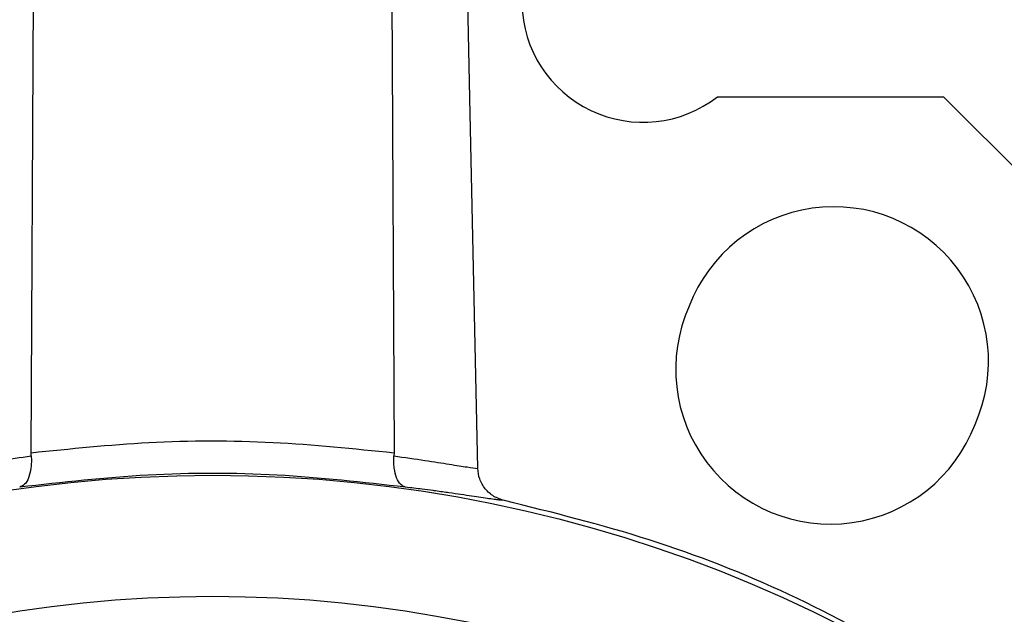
# Model space of a CAD drawing. Header units: millimetres. Extents: x 351 to 1801, y 78 to 1352.
# Tile 19 of 39: x 1607 to 1680, y 597 to 641. Entities that reach past the tile are written whole.
import ezdxf

# ---------------------------------------------------------------- set-up
doc = ezdxf.new("R2010")
doc.units = ezdxf.units.MM

msp = doc.modelspace()

# ---------------------------------------------------------------- linework, layer by layer
at = {"color": 7, "linetype": 'Continuous', "lineweight": 25}
for p, q in [((1608.071, 609.152), (1608.544, 700.912)), ((1634.57, 700.912), (1635.043, 609.152)), ((1659.079, 635.623), (1675.879, 635.623)), ((1675.879, 635.623), (1687.759, 623.744)), ((1608.078, 608.916), (1608.071, 609.152)), ((1635.043, 609.152), (1635.036, 608.916))]:
    msp.add_line(p, q, dxfattribs=at)
at = {"color": 8, "linetype": 'Continuous', "lineweight": 25}
msp.add_line((1643.256, 605.595), (1642.949, 605.625), dxfattribs=at)
at = {"color": 7, "linetype": 'Continuous', "lineweight": 25, "flags": 128}
msp.add_lwpolyline([(1641.26, 607.99), (1640.685, 635.524), (1640.11, 663.058), (1639.319, 700.926)], dxfattribs=at)
at = {"color": 7, "linetype": 'Continuous', "lineweight": 25}
for radius in [103, 94]:
    msp.add_circle((1621.557, 504.478), radius, dxfattribs=at)
for centre, radius, start, end in [((1653.547, 642.722), 9, 181.07, 307.9295), ((1667.728, 615.944), 11.5, 335.88056, 159.11944), ((1667.479, 615.344), 11.5, 155.88056, 339.11944)]:
    msp.add_arc(centre, radius, start, end, dxfattribs=at)
for points, knots in [([(1608.071, 609.152), (1610.983, 609.453), (1616.956, 610.071), (1625.992, 610.082), (1632.049, 609.459), (1635.043, 609.152)], [0, 0, 0, 0, 0.324659, 0.666084, 1, 1, 1, 1]), ([(1601.848, 607.99), (1602.076, 608.016), (1602.533, 608.07), (1603.896, 608.289), (1605.69, 608.579), (1607.282, 608.804), (1608.078, 608.916)], [0, 0, 0, 0, 0.24972, 0.49959, 0.749667, 1, 1, 1, 1]), ([(1608.078, 608.916), (1608.085, 608.763), (1608.097, 608.451), (1608.051, 607.87), (1607.896, 607.251), (1607.598, 606.745), (1607.346, 606.643), (1607.22, 606.592)], [0, 0, 0, 0, 0.123223, 0.251836, 0.501117, 0.751111, 1, 1, 1, 1]), ([(1635.894, 606.592), (1635.769, 606.643), (1635.516, 606.745), (1635.219, 607.251), (1635.064, 607.87), (1635.017, 608.451), (1635.03, 608.763), (1635.036, 608.916)], [0, 0, 0, 0, 0.248888, 0.498883, 0.748164, 0.876785, 1, 1, 1, 1]), ([(1635.036, 608.916), (1635.832, 608.804), (1637.424, 608.579), (1639.219, 608.289), (1640.582, 608.07), (1641.038, 608.016), (1641.267, 607.99)], [0, 0, 0, 0, 0.250318, 0.500401, 0.750276, 1, 1, 1, 1]), ([(1635.894, 606.592), (1632.718, 606.948), (1626.364, 607.661), (1616.751, 607.661), (1610.397, 606.948), (1607.22, 606.592)], [0, 0, 0, 0, 0.333323, 0.666657, 1, 1, 1, 1]), ([(1643.256, 605.595), (1642.983, 605.682), (1642.438, 605.856), (1641.794, 606.44), (1641.361, 607.174), (1641.297, 607.723), (1641.267, 607.99)], [0, 0, 0, 0, 0.254098, 0.508232, 0.761321, 1, 1, 1, 1]), ([(1642.949, 605.625), (1642.839, 605.638), (1642.607, 605.665), (1642.117, 605.733), (1641.523, 605.82), (1640.828, 605.923), (1640.035, 606.04), (1639.131, 606.17), (1638.433, 606.268), (1638.004, 606.324), (1637.943, 606.332)], [0, 0, 0, 0, 0.129657, 0.271932, 0.412524, 0.552721, 0.692331, 0.833117, 0.97633, 1, 1, 1, 1])]:
    msp.add_open_spline(points, degree=3, knots=knots, dxfattribs=at)
at = {"color": 8, "linetype": 'Continuous', "lineweight": 25}
msp.add_open_spline([(1637.943, 606.332), (1637.677, 606.368), (1637.033, 606.454), (1636.315, 606.541), (1635.894, 606.592)], degree=3, knots=[0, 0, 0, 0, 0.413278, 1, 1, 1, 1], dxfattribs=at)
at = {"color": 7, "linetype": 'Continuous', "lineweight": 25}
msp.add_open_spline([(1674.27, 593.455), (1671.012, 595.245), (1664.497, 598.826), (1654.078, 602.904), (1646.863, 604.698), (1643.256, 605.595)], degree=3, dxfattribs=at)

doc.saveas('drawing.dxf')
